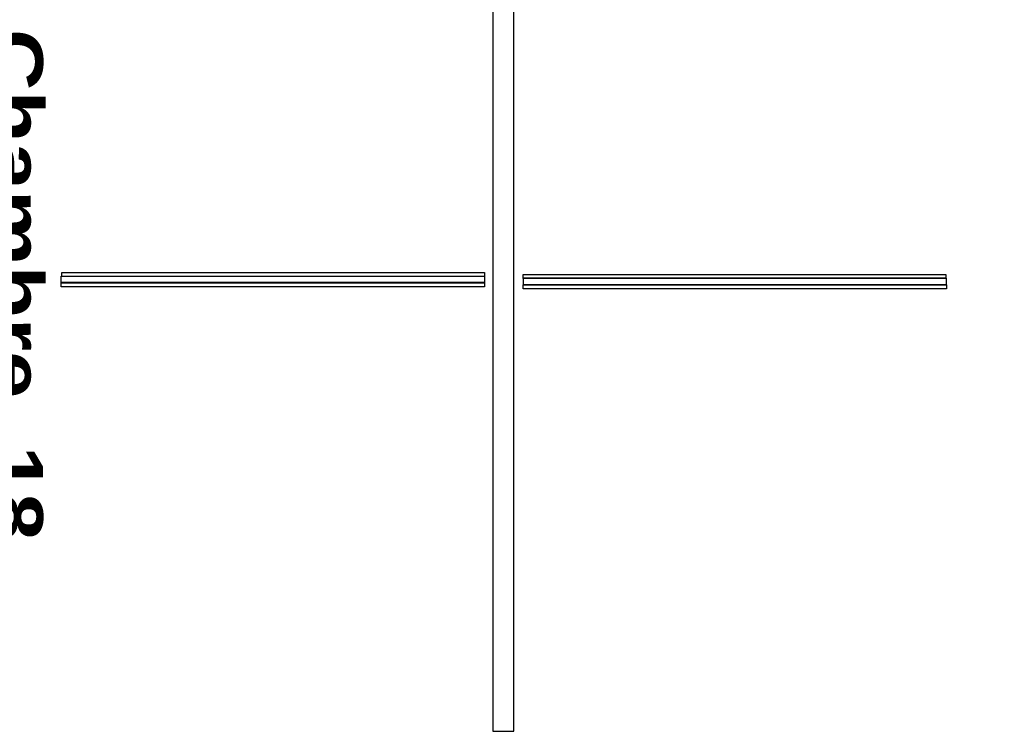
# Model space of a CAD drawing. Header units: millimetres. Extents: x -15 to 127, y -65 to 67.
# Tile 111 of 256: x 37.22 to 37.686, y -51.195 to -50.859. Entities that reach past the tile are written whole.
import ezdxf

# ---------------------------------------------------------------- set-up
doc = ezdxf.new("R2010")
doc.units = ezdxf.units.MM
doc.header["$MEASUREMENT"] = 0
doc.layers.add('Calque 5', color=7, linetype='Continuous')
doc.styles.get("Standard").update_dxf_attribs({"font": 'BKANT.TTF'})

# ---------------------------------------------------------------- blocks, each defined once
blk = doc.blocks.new('PD_27095')
at = {"layer": 'Calque 5', "color": 0}
for points in [[(13.8708, -37.12686), (13.8708, -37.12876), (13.671, -37.12876), (13.671, -37.12686), (13.8708, -37.12686)], [(13.67111, -37.12861), (13.67111, -37.13161), (13.871, -37.13161), (13.871, -37.12861), (13.67111, -37.12861)], [(13.871, -37.13175), (13.871, -37.13365), (13.671, -37.13365), (13.671, -37.13175), (13.871, -37.13175)]]:
    blk.add_lwpolyline(points, dxfattribs=at)
blk = doc.blocks.new('PD_27168')
at = {"layer": 'Calque 5', "color": 0}
for points in [[(13.65272, -37.12761), (13.65272, -37.13061), (13.45283, -37.13061), (13.45283, -37.12761), (13.65272, -37.12761)], [(13.65283, -37.12586), (13.65283, -37.12776), (13.45303, -37.12776), (13.45303, -37.12586), (13.65283, -37.12586)], [(13.65283, -37.13075), (13.65283, -37.13265), (13.45283, -37.13265), (13.45283, -37.13075), (13.65283, -37.13075)]]:
    blk.add_lwpolyline(points, dxfattribs=at)
blk = doc.blocks.new('PD_28438')
at = {"layer": 'Calque 5', "color": 0}
for points in [[(13.8708, -37.12686), (13.8708, -37.12876), (13.671, -37.12876), (13.671, -37.12686), (13.8708, -37.12686)], [(13.67111, -37.12861), (13.67111, -37.13161), (13.871, -37.13161), (13.871, -37.12861), (13.67111, -37.12861)], [(13.871, -37.13175), (13.871, -37.13365), (13.671, -37.13365), (13.671, -37.13175), (13.871, -37.13175)]]:
    blk.add_lwpolyline(points, dxfattribs=at)
blk = doc.blocks.new('PD_28511')
at = {"layer": 'Calque 5', "color": 0}
for points in [[(13.65272, -37.12761), (13.65272, -37.13061), (13.45283, -37.13061), (13.45283, -37.12761), (13.65272, -37.12761)], [(13.65283, -37.12586), (13.65283, -37.12776), (13.45303, -37.12776), (13.45303, -37.12586), (13.65283, -37.12586)], [(13.65283, -37.13075), (13.65283, -37.13265), (13.45283, -37.13265), (13.45283, -37.13075), (13.65283, -37.13075)]]:
    blk.add_lwpolyline(points, dxfattribs=at)

msp = doc.modelspace()

# ---------------------------------------------------------------- linework, layer by layer
at = {"layer": 'Calque 5', "color": 0}
msp.add_lwpolyline([(37.44383, -51.19522), (37.45383, -51.19522), (37.45383, -50.56942), (37.44383, -50.56942), (37.44383, -51.19522)], dxfattribs=at)
msp.add_lwpolyline([(37.44383, -51.19522), (37.45383, -51.19522), (37.45383, -50.56942), (37.44383, -50.56942), (37.44383, -51.19522)], dxfattribs=at)

# ---------------------------------------------------------------- block references
at = {"layer": 'Calque 5'}
for name in ['PD_27168', 'PD_28511', 'PD_27095', 'PD_28438']:
    msp.add_blockref(name, (23.78716, -13.85257), dxfattribs=at)

# ---------------------------------------------------------------- texts
at = {"layer": 'Calque 5', "color": 0, "insert": (37.23129, -50.86352), "char_height": 0.0251722, "width": 0.2469444, "attachment_point": 1, "rotation": 270}
msp.add_mtext('{\\fArial Black|b0|i0|c0|p34;Chambre  18}', dxfattribs=at)
msp.add_mtext('{\\fArial Black|b0|i0|c0|p34;Chambre  18}', dxfattribs=at)
at = {"layer": 'Calque 5', "color": 0, "insert": (36.61989, -50.97679), "char_height": 0.0251722, "width": 0.2645833, "attachment_point": 1}
msp.add_mtext('{\\fArial Black|b0|i0|c0|p34;Local ménage\\H1.573X; \\H0.6359X;\\P5,45 m2\\H1.268X; }', dxfattribs=at)
msp.add_mtext('{\\fArial Black|b0|i0|c0|p34;Local ménage\\H1.573X; \\H0.6359X;\\P5,45 m2\\H1.268X; }', dxfattribs=at)

doc.saveas('drawing.dxf')
